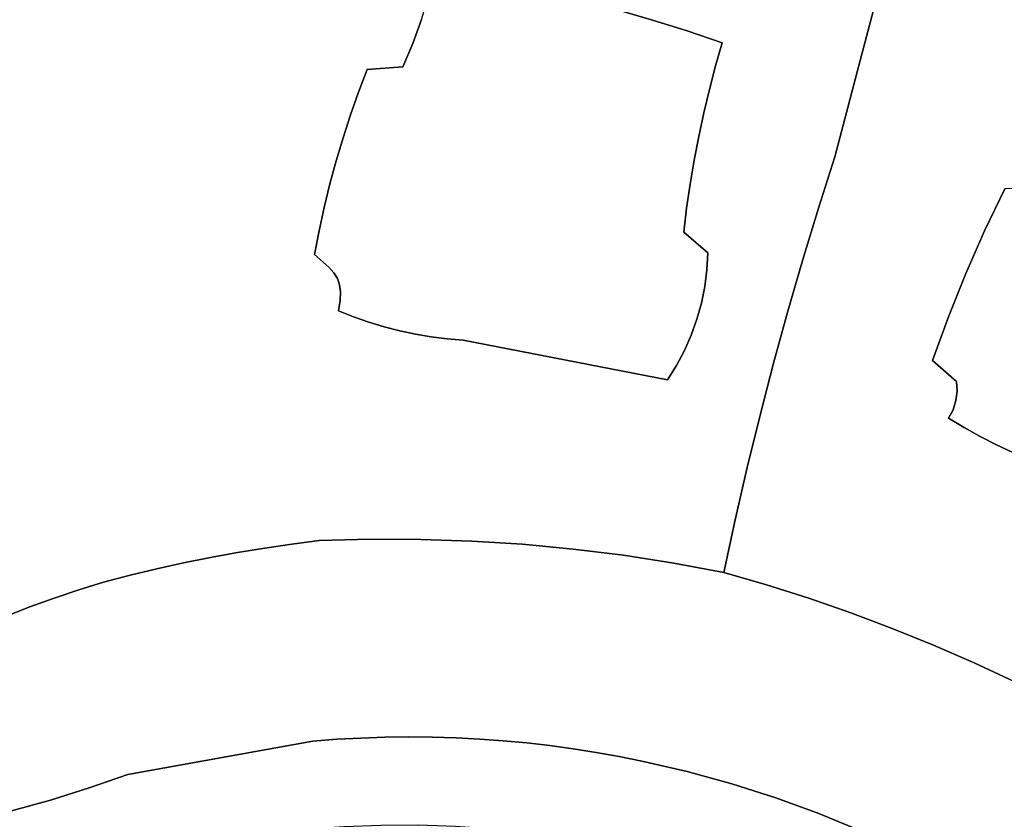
# Model space of a CAD drawing. Header units: inches. Extents: x 37.5 to 70.3, y 17.4 to 61.6.
# Tile 83 of 89: x 50.7 to 54.7, y 46.2 to 49.4. Entities that reach past the tile are written whole.
import ezdxf

# ---------------------------------------------------------------- set-up
doc = ezdxf.new("R2010")
doc.units = ezdxf.units.IN
doc.layers.add('SURFACES_FOR_SKETCHUP', color=7, linetype='Continuous')

msp = doc.modelspace()

# ---------------------------------------------------------------- linework, layer by layer
at = {"layer": 'SURFACES_FOR_SKETCHUP'}
for points, invisible_edges in [([(54.4425, 50.6321), (55.3007, 49.0305), (56.583, 51.538)], 11), ([(54.3209, 50.1923), (55.0131, 49.1368), (54.4425, 50.6321)], 3), ([(55.1574, 49.0849), (54.4425, 50.6321), (55.0131, 49.1368)], 3), ([(55.3007, 49.0305), (54.4425, 50.6321), (55.1574, 49.0849)], 3), ([(50.7494, 50.373), (50.6625, 50.2121), (52.0741, 49.223)], 10), ([(52.0741, 49.223), (52.3488, 49.6241), (50.7494, 50.373)], 11), ([(50.6625, 50.2121), (50.5784, 50.0498), (52.0741, 49.223)], 10), ([(53.2263, 49.4244), (54.3209, 50.1923), (53.0821, 49.4659)], 3), ([(54.3209, 50.1923), (53.2263, 49.4244), (54.2012, 49.7519)], 3), ([(54.3209, 50.1923), (54.2012, 49.7519), (55.0131, 49.1368)], 10), ([(50.5784, 50.0498), (50.4971, 49.8861), (52.0741, 49.223)], 10), ([(50.4971, 49.8861), (50.4186, 49.7211), (52.0394, 49.1319)], 10), ([(52.0394, 49.1319), (52.0741, 49.223), (50.4971, 49.8861)], 10), ([(53.3697, 49.3797), (54.2012, 49.7519), (53.2263, 49.4244)], 3), ([(53.512, 49.3317), (54.2012, 49.7519), (53.3697, 49.3797)], 3), ([(54.2012, 49.7519), (53.512, 49.3317), (54.0834, 49.3111)], 3), ([(54.2012, 49.7519), (54.0834, 49.3111), (55.0131, 49.1368)], 10), ([(50.4186, 49.7211), (50.3428, 49.5548), (52.007, 49.0399)], 10), ([(52.007, 49.0399), (52.0394, 49.1319), (50.4186, 49.7211)], 10), ([(52.3488, 49.6241), (52.0741, 49.223), (52.3247, 49.524)], 3), ([(50.3428, 49.5548), (50.2699, 49.3873), (51.9491, 48.8538)], 10), ([(51.9491, 48.8538), (51.9769, 48.9472), (50.3428, 49.5548)], 10), ([(51.9769, 48.9472), (52.007, 49.0399), (50.3428, 49.5548)], 10), ([(52.791, 49.5391), (52.6443, 49.5707), (52.2597, 49.3288)], 10), ([(52.295, 49.4255), (52.2597, 49.3288), (52.6443, 49.5707)], 10), ([(52.295, 49.4255), (52.3247, 49.524), (52.0741, 49.223)], 10), ([(52.937, 49.5041), (52.791, 49.5391), (52.2188, 49.2342)], 10), ([(52.2597, 49.3288), (52.2188, 49.2342), (52.791, 49.5391)], 10), ([(52.2188, 49.2342), (53.382, 48.7591), (52.937, 49.5041)], 11), ([(52.937, 49.5041), (53.3983, 48.8557), (53.0821, 49.4659)], 3), ([(53.3983, 48.8557), (52.937, 49.5041), (53.382, 48.7591)], 3), ([(53.0821, 49.4659), (53.4167, 48.9518), (53.2263, 49.4244)], 3), ([(53.4167, 48.9518), (53.0821, 49.4659), (53.3983, 48.8557)], 3), ([(52.295, 49.4255), (52.0741, 49.223), (52.2597, 49.3288)], 3), ([(50.2699, 49.3873), (50.1998, 49.2185), (51.9237, 48.7597)], 10), ([(51.9237, 48.7597), (51.9491, 48.8538), (50.2699, 49.3873)], 10), ([(53.4601, 49.1428), (53.2263, 49.4244), (53.4373, 49.0476)], 3), ([(53.2263, 49.4244), (53.4601, 49.1428), (53.3697, 49.3797)], 3), ([(53.4373, 49.0476), (53.2263, 49.4244), (53.4167, 48.9518)], 3), ([(53.485, 49.2375), (53.3697, 49.3797), (53.4601, 49.1428)], 3), ([(53.485, 49.2375), (53.512, 49.3317), (53.3697, 49.3797)], 8), ([(52.2188, 49.2342), (52.2597, 49.3288), (52.0741, 49.223)], 2), ([(53.512, 49.3317), (53.485, 49.2375), (54.0834, 49.3111)], 10), ([(53.9675, 48.8697), (54.0834, 49.3111), (53.485, 49.2375)], 10), ([(54.0834, 49.3111), (53.9675, 48.8697), (54.6557, 48.7404)], 10), ([(54.6557, 48.7404), (54.9524, 48.9842), (54.0834, 49.3111)], 11), ([(54.9747, 49.0363), (54.0834, 49.3111), (54.9524, 48.9842)], 3), ([(55.0131, 49.1368), (54.0834, 49.3111), (54.9747, 49.0363)], 3), ([(51.9769, 48.9472), (51.9491, 48.8538), (52.2188, 49.2342)], 10), ([(52.2188, 49.2342), (51.9491, 48.8538), (52.464, 48.1278)], 11), ([(51.9769, 48.9472), (52.2188, 49.2342), (52.007, 49.0399)], 3), ([(52.0394, 49.1319), (52.007, 49.0399), (52.2188, 49.2342)], 10), ([(52.2188, 49.2342), (52.0741, 49.223), (52.0394, 49.1319)], 8), ([(52.464, 48.1278), (53.3679, 48.6622), (52.2188, 49.2342)], 11), ([(53.382, 48.7591), (52.2188, 49.2342), (53.3679, 48.6622)], 3), ([(53.485, 49.2375), (53.4601, 49.1428), (53.9675, 48.8697)], 10), ([(50.1998, 49.2185), (50.1326, 49.0486), (51.8798, 48.5697)], 10), ([(51.8798, 48.5697), (51.9006, 48.665), (50.1998, 49.2185)], 10), ([(51.9006, 48.665), (51.9237, 48.7597), (50.1998, 49.2185)], 10), ([(53.4601, 49.1428), (53.4373, 49.0476), (53.9675, 48.8697)], 10), ([(50.1326, 49.0486), (50.0682, 48.8775), (51.8614, 48.474)], 10), ([(51.8614, 48.474), (51.8798, 48.5697), (50.1326, 49.0486)], 10), ([(53.4373, 49.0476), (53.4167, 48.9518), (53.9675, 48.8697)], 10), ([(53.4167, 48.9518), (53.3983, 48.8557), (53.9675, 48.8697)], 10), ([(50.0682, 48.8775), (50.0067, 48.7053), (51.8614, 48.474)], 10), ([(53.9014, 48.6622), (53.9675, 48.8697), (53.3983, 48.8557)], 10), ([(53.9675, 48.8697), (53.9014, 48.6622), (54.5738, 48.5703)], 10), ([(54.5738, 48.5703), (54.6557, 48.7404), (53.9675, 48.8697)], 10), ([(51.9491, 48.8538), (51.9237, 48.7597), (52.3989, 48.1331)], 10), ([(52.3989, 48.1331), (52.464, 48.1278), (51.9491, 48.8538)], 10), ([(53.3983, 48.8557), (53.382, 48.7591), (53.9014, 48.6622)], 10), ([(51.9237, 48.7597), (51.9006, 48.665), (52.27, 48.152)], 10), ([(52.27, 48.152), (52.3343, 48.1412), (51.9237, 48.7597)], 10), ([(52.3343, 48.1412), (52.3989, 48.1331), (51.9237, 48.7597)], 10), ([(53.3679, 48.6622), (53.4535, 48.4804), (53.382, 48.7591)], 3), ([(53.4535, 48.4804), (53.9014, 48.6622), (53.382, 48.7591)], 11), ([(54.5738, 48.5703), (54.4977, 48.3977), (54.8051, 48.7469)], 10), ([(54.8051, 48.7469), (54.4977, 48.3977), (54.895, 47.5911)], 11), ([(54.8051, 48.7469), (54.6557, 48.7404), (54.5738, 48.5703)], 8), ([(49.9481, 48.532), (51.8614, 48.474), (50.0067, 48.7053)], 3), ([(51.8798, 48.5697), (51.9393, 48.3998), (51.9006, 48.665)], 3), ([(51.9393, 48.3998), (51.954, 48.3768), (51.9006, 48.665)], 10), ([(51.9006, 48.665), (51.954, 48.3768), (52.27, 48.152)], 11), ([(53.356, 48.5649), (53.3679, 48.6622), (52.464, 48.1278)], 10), ([(53.3679, 48.6622), (53.356, 48.5649), (53.4535, 48.4804)], 8), ([(53.9014, 48.6622), (53.4535, 48.4804), (53.8382, 48.4538)], 3), ([(53.9014, 48.6622), (53.8382, 48.4538), (54.4977, 48.3977)], 10), ([(54.4977, 48.3977), (54.5738, 48.5703), (53.9014, 48.6622)], 10), ([(51.8798, 48.5697), (51.8614, 48.474), (51.919, 48.4225)], 8), ([(51.8798, 48.5697), (51.919, 48.4225), (51.9393, 48.3998)], 9), ([(52.464, 48.1278), (53.3868, 48.1479), (53.356, 48.5649)], 11), ([(53.4498, 48.412), (53.4535, 48.4804), (53.356, 48.5649)], 8), ([(53.4279, 48.2775), (53.4413, 48.3443), (53.356, 48.5649)], 10), ([(53.4498, 48.412), (53.356, 48.5649), (53.4413, 48.3443)], 3), ([(53.4279, 48.2775), (53.356, 48.5649), (53.4097, 48.2119)], 3), ([(53.4097, 48.2119), (53.356, 48.5649), (53.3868, 48.1479)], 3), ([(49.8924, 48.3577), (51.1149, 47.176), (49.9481, 48.532)], 3), ([(49.9481, 48.532), (51.1149, 47.176), (51.8614, 48.474)], 11), ([(51.2231, 47.2018), (51.8614, 48.474), (51.1149, 47.176)], 3), ([(51.3317, 47.2257), (51.8614, 48.474), (51.2231, 47.2018)], 3), ([(51.8614, 48.474), (51.3317, 47.2257), (51.9589, 48.2465)], 11), ([(51.8614, 48.474), (51.9589, 48.2465), (51.919, 48.4225)], 3), ([(53.4498, 48.412), (53.8382, 48.4538), (53.4535, 48.4804)], 3), ([(53.8382, 48.4538), (53.4498, 48.412), (53.7777, 48.2446)], 3), ([(53.7777, 48.2446), (54.4275, 48.2225), (53.8382, 48.4538)], 3), ([(54.4275, 48.2225), (54.4977, 48.3977), (53.8382, 48.4538)], 10), ([(51.9656, 48.2883), (51.967, 48.3228), (51.919, 48.4225)], 10), ([(51.9393, 48.3998), (51.919, 48.4225), (51.967, 48.3228)], 10), ([(51.9589, 48.2465), (51.9656, 48.2883), (51.919, 48.4225)], 10), ([(51.9632, 48.3517), (51.9393, 48.3998), (51.967, 48.3228)], 3), ([(51.9632, 48.3517), (51.954, 48.3768), (51.9393, 48.3998)], 8), ([(53.4413, 48.3443), (53.7777, 48.2446), (53.4498, 48.412)], 3), ([(54.4275, 48.2225), (54.4607, 47.9606), (54.4977, 48.3977)], 3), ([(54.4607, 47.9606), (54.7567, 47.6429), (54.4977, 48.3977)], 11), ([(54.7567, 47.6429), (54.8254, 47.6159), (54.4977, 48.3977)], 10), ([(54.8254, 47.6159), (54.895, 47.5911), (54.4977, 48.3977)], 10), ([(49.8397, 48.1824), (51.0072, 47.1483), (49.8924, 48.3577)], 3), ([(51.1149, 47.176), (49.8924, 48.3577), (51.0072, 47.1483)], 3), ([(52.2064, 48.1656), (52.27, 48.152), (51.954, 48.3768)], 10), ([(51.9632, 48.3517), (52.1433, 48.1818), (51.954, 48.3768)], 3), ([(52.2064, 48.1656), (51.954, 48.3768), (52.1433, 48.1818)], 3), ([(51.967, 48.3228), (52.081, 48.2007), (51.9632, 48.3517)], 3), ([(52.1433, 48.1818), (51.9632, 48.3517), (52.081, 48.2007)], 3), ([(51.9656, 48.2883), (52.0195, 48.2223), (51.967, 48.3228)], 3), ([(52.0195, 48.2223), (52.081, 48.2007), (51.967, 48.3228)], 10), ([(53.4279, 48.2775), (53.7777, 48.2446), (53.4413, 48.3443)], 3), ([(51.9589, 48.2465), (52.0195, 48.2223), (51.9656, 48.2883)], 2), ([(53.4279, 48.2775), (53.4097, 48.2119), (53.7777, 48.2446)], 10), ([(51.4407, 47.2477), (51.9589, 48.2465), (51.3317, 47.2257)], 3), ([(51.5501, 47.2677), (51.9589, 48.2465), (51.4407, 47.2477)], 3), ([(51.6598, 47.2858), (51.9589, 48.2465), (51.5501, 47.2677)], 3), ([(51.7698, 47.3019), (51.9589, 48.2465), (51.6598, 47.2858)], 3), ([(51.8802, 47.3161), (51.9589, 48.2465), (51.7698, 47.3019)], 3), ([(52.0195, 48.2223), (51.9589, 48.2465), (51.8802, 47.3161)], 10), ([(53.7202, 48.0346), (53.7777, 48.2446), (53.4097, 48.2119)], 10), ([(53.7202, 48.0346), (54.3633, 48.0451), (53.7777, 48.2446)], 3), ([(54.4275, 48.2225), (53.7777, 48.2446), (54.3633, 48.0451)], 3), ([(52.0195, 48.2223), (51.8802, 47.3161), (52.081, 48.2007)], 3), ([(52.0862, 47.3216), (52.081, 48.2007), (51.8802, 47.3161)], 3), ([(52.081, 48.2007), (52.0862, 47.3216), (52.1433, 48.1818)], 3), ([(53.4097, 48.2119), (53.3868, 48.1479), (53.7202, 48.0346)], 10), ([(54.4275, 48.2225), (54.3633, 48.0451), (54.4607, 47.9606)], 8), ([(49.7979, 48.0505), (50.8074, 47.0834), (49.8397, 48.1824)], 3), ([(50.9069, 47.117), (49.8397, 48.1824), (50.8074, 47.0834)], 3), ([(51.0072, 47.1483), (49.8397, 48.1824), (50.9069, 47.117)], 3), ([(52.1433, 48.1818), (52.0862, 47.3216), (52.2064, 48.1656)], 3), ([(52.2064, 48.1656), (52.0862, 47.3216), (52.27, 48.152)], 3), ([(52.2921, 47.3209), (52.27, 48.152), (52.0862, 47.3216)], 3), ([(52.27, 48.152), (52.2921, 47.3209), (52.3343, 48.1412)], 3), ([(52.3343, 48.1412), (52.2921, 47.3209), (52.3989, 48.1331)], 3), ([(52.3989, 48.1331), (52.2921, 47.3209), (52.464, 48.1278)], 3), ([(52.4978, 47.314), (52.464, 48.1278), (52.2921, 47.3209)], 3), ([(53.3868, 48.1479), (52.464, 48.1278), (53.3594, 48.0855)], 3), ([(52.464, 48.1278), (52.7032, 47.3009), (53.291, 47.9671)], 3), ([(52.7032, 47.3009), (52.464, 48.1278), (52.4978, 47.314)], 3), ([(53.3274, 48.0252), (53.3594, 48.0855), (52.464, 48.1278)], 10), ([(52.464, 48.1278), (53.291, 47.9671), (53.3274, 48.0252)], 8), ([(53.3868, 48.1479), (53.3594, 48.0855), (53.7202, 48.0346)], 10), ([(53.3594, 48.0855), (53.3274, 48.0252), (53.6654, 47.8238)], 10), ([(53.7202, 48.0346), (53.3594, 48.0855), (53.6654, 47.8238)], 3), ([(49.7979, 48.0505), (49.7601, 47.9176), (50.8074, 47.0834)], 10), ([(53.7202, 48.0346), (53.6654, 47.8238), (54.3633, 48.0451)], 10), ([(54.4282, 47.8111), (54.3633, 48.0451), (53.6654, 47.8238)], 11), ([(54.4631, 47.9215), (54.4607, 47.9606), (54.3633, 48.0451)], 8), ([(54.4466, 47.8458), (54.4583, 47.8829), (54.3633, 48.0451)], 10), ([(54.4631, 47.9215), (54.3633, 48.0451), (54.4583, 47.8829)], 3), ([(54.4466, 47.8458), (54.3633, 48.0451), (54.4282, 47.8111)], 3), ([(53.3274, 48.0252), (53.291, 47.9671), (53.6654, 47.8238)], 10), ([(52.9081, 47.2817), (53.291, 47.9671), (52.7032, 47.3009)], 3), ([(53.1124, 47.2564), (53.291, 47.9671), (52.9081, 47.2817)], 3), ([(53.291, 47.9671), (53.1124, 47.2564), (53.6136, 47.6124)], 11), ([(53.6136, 47.6124), (53.6654, 47.8238), (53.291, 47.9671)], 10), ([(54.6889, 47.6722), (54.7567, 47.6429), (54.4607, 47.9606)], 10), ([(54.4631, 47.9215), (54.6221, 47.7037), (54.4607, 47.9606)], 3), ([(54.6889, 47.6722), (54.4607, 47.9606), (54.6221, 47.7037)], 3), ([(49.7601, 47.9176), (49.7264, 47.7836), (50.7087, 47.0474)], 10), ([(50.7087, 47.0474), (50.8074, 47.0834), (49.7601, 47.9176)], 10), ([(54.4583, 47.8829), (54.5564, 47.7374), (54.4631, 47.9215)], 3), ([(54.6221, 47.7037), (54.4631, 47.9215), (54.5564, 47.7374)], 3), ([(54.4466, 47.8458), (54.4917, 47.7732), (54.4583, 47.8829)], 3), ([(54.4917, 47.7732), (54.5564, 47.7374), (54.4583, 47.8829)], 10), ([(54.4282, 47.8111), (54.4917, 47.7732), (54.4466, 47.8458)], 2), ([(53.6136, 47.6124), (54.4282, 47.8111), (53.6654, 47.8238)], 3), ([(53.6136, 47.6124), (53.8623, 47.0825), (54.4282, 47.8111)], 11), ([(54.032, 47.0236), (54.4282, 47.8111), (53.8623, 47.0825)], 3), ([(54.4282, 47.8111), (54.032, 47.0236), (54.4917, 47.7732)], 3), ([(50.611, 47.009), (50.7087, 47.0474), (49.7264, 47.7836)], 10), ([(54.2002, 46.9605), (54.4917, 47.7732), (54.032, 47.0236)], 3), ([(54.4917, 47.7732), (54.2002, 46.9605), (54.5564, 47.7374)], 3), ([(54.5564, 47.7374), (54.2002, 46.9605), (54.6221, 47.7037)], 3), ([(54.3667, 46.8931), (54.6221, 47.7037), (54.2002, 46.9605)], 3), ([(54.6221, 47.7037), (54.3667, 46.8931), (54.6889, 47.6722)], 3), ([(54.6889, 47.6722), (54.3667, 46.8931), (54.7567, 47.6429)], 3), ([(54.5315, 46.8216), (54.7567, 47.6429), (54.3667, 46.8931)], 3), ([(54.7567, 47.6429), (54.5315, 46.8216), (54.8254, 47.6159)], 3), ([(53.6136, 47.6124), (53.1124, 47.2564), (53.5646, 47.4002)], 3), ([(53.6136, 47.6124), (53.5646, 47.4002), (53.8623, 47.0825)], 10), ([(54.8254, 47.6159), (54.5315, 46.8216), (54.895, 47.5911)], 3), ([(54.6945, 46.7459), (54.895, 47.5911), (54.5315, 46.8216)], 3), ([(53.3159, 47.2249), (53.5646, 47.4002), (53.1124, 47.2564)], 3), ([(53.3159, 47.2249), (53.5185, 47.1873), (53.5646, 47.4002)], 8), ([(53.5185, 47.1873), (53.6911, 47.137), (53.5646, 47.4002)], 2), ([(53.6911, 47.137), (53.8623, 47.0825), (53.5646, 47.4002)], 10), ([(51.7698, 47.3019), (51.9521, 46.5115), (51.8802, 47.3161)], 3), ([(51.8802, 47.3161), (52.0492, 46.5167), (52.0862, 47.3216)], 3), ([(52.0492, 46.5167), (51.8802, 47.3161), (51.9521, 46.5115)], 3), ([(52.1461, 46.5199), (52.0862, 47.3216), (52.0492, 46.5167)], 3), ([(52.0862, 47.3216), (52.1461, 46.5199), (52.2921, 47.3209)], 3), ([(52.2427, 46.521), (52.2921, 47.3209), (52.1461, 46.5199)], 3), ([(52.3389, 46.5201), (52.2921, 47.3209), (52.2427, 46.521)], 3), ([(52.2921, 47.3209), (52.3389, 46.5201), (52.4978, 47.314)], 3), ([(52.4349, 46.5172), (52.4978, 47.314), (52.3389, 46.5201)], 3), ([(52.5304, 46.5123), (52.4978, 47.314), (52.4349, 46.5172)], 3), ([(52.4978, 47.314), (52.5304, 46.5123), (52.7032, 47.3009)], 3), ([(51.5501, 47.2677), (51.8548, 46.5042), (51.6598, 47.2858)], 3), ([(51.6598, 47.2858), (51.8548, 46.5042), (51.7698, 47.3019)], 3), ([(51.9521, 46.5115), (51.7698, 47.3019), (51.8548, 46.5042)], 3), ([(52.6256, 46.5054), (52.7032, 47.3009), (52.5304, 46.5123)], 3), ([(52.7204, 46.4965), (52.7032, 47.3009), (52.6256, 46.5054)], 3), ([(52.7032, 47.3009), (52.7204, 46.4965), (52.9081, 47.2817)], 3), ([(52.8147, 46.4857), (52.9081, 47.2817), (52.7204, 46.4965)], 3), ([(52.9086, 46.473), (52.9081, 47.2817), (52.8147, 46.4857)], 3), ([(52.9081, 47.2817), (52.9086, 46.473), (53.1124, 47.2564)], 3), ([(51.3317, 47.2257), (51.8548, 46.5042), (51.4407, 47.2477)], 3), ([(51.4407, 47.2477), (51.8548, 46.5042), (51.5501, 47.2677)], 3), ([(53.002, 46.4584), (53.1124, 47.2564), (52.9086, 46.473)], 3), ([(53.0949, 46.4419), (53.1124, 47.2564), (53.002, 46.4584)], 3), ([(53.1124, 47.2564), (53.0949, 46.4419), (53.3159, 47.2249)], 3), ([(51.8548, 46.5042), (51.3317, 47.2257), (51.1058, 46.3688)], 3), ([(51.2231, 47.2018), (51.1058, 46.3688), (51.3317, 47.2257)], 3), ([(51.1149, 47.176), (51.1058, 46.3688), (51.2231, 47.2018)], 3), ([(53.1872, 46.4234), (53.3159, 47.2249), (53.0949, 46.4419)], 3), ([(53.3159, 47.2249), (53.1872, 46.4234), (53.5185, 47.1873)], 3), ([(51.0072, 47.1483), (51.1058, 46.3688), (51.1149, 47.176)], 3), ([(53.3702, 46.381), (53.5185, 47.1873), (53.1872, 46.4234)], 3), ([(53.6911, 47.137), (53.5185, 47.1873), (53.3702, 46.381)], 10), ([(50.8074, 47.0834), (51.1058, 46.3688), (50.9069, 47.117)], 3), ([(50.9069, 47.117), (51.1058, 46.3688), (51.0072, 47.1483)], 3), ([(53.3702, 46.381), (53.5507, 46.3313), (53.6911, 47.137)], 10), ([(53.8623, 47.0825), (53.6911, 47.137), (53.5507, 46.3313)], 10), ([(50.7087, 47.0474), (50.9491, 46.3148), (50.8074, 47.0834)], 3), ([(51.1058, 46.3688), (50.8074, 47.0834), (50.9491, 46.3148)], 3), ([(53.5507, 46.3313), (53.7286, 46.2744), (53.8623, 47.0825)], 10), ([(54.032, 47.0236), (53.8623, 47.0825), (53.7286, 46.2744)], 10), ([(50.611, 47.009), (50.9491, 46.3148), (50.7087, 47.0474)], 3), ([(50.5142, 46.9684), (50.7925, 46.2652), (50.611, 47.009)], 3), ([(50.9491, 46.3148), (50.611, 47.009), (50.7925, 46.2652)], 3), ([(53.7286, 46.2744), (53.9036, 46.2104), (54.032, 47.0236)], 10), ([(54.2002, 46.9605), (54.032, 47.0236), (53.9036, 46.2104)], 10), ([(50.4184, 46.9254), (50.7925, 46.2652), (50.5142, 46.9684)], 3), ([(54.2002, 46.9605), (53.9036, 46.2104), (54.3667, 46.8931)], 3), ([(50.7925, 46.2652), (50.4184, 46.9254), (50.6355, 46.2212)], 3), ([(54.0756, 46.1395), (54.3667, 46.8931), (53.9036, 46.2104)], 3), ([(54.3667, 46.8931), (54.0756, 46.1395), (54.5315, 46.8216)], 3), ([(54.2444, 46.0618), (54.5315, 46.8216), (54.0756, 46.1395)], 3), ([(54.5315, 46.8216), (54.2444, 46.0618), (54.6945, 46.7459)], 3), ([(54.4096, 45.9774), (54.6945, 46.7459), (54.2444, 46.0618)], 3), ([(54.6945, 46.7459), (54.4096, 45.9774), (54.8556, 46.6661)], 3), ([(54.9943, 46.5656), (54.8556, 46.6661), (54.4096, 45.9774)], 10), ([(54.9943, 46.5656), (54.4096, 45.9774), (54.5713, 45.8864)], 9), ([(54.9943, 46.5656), (54.5713, 45.8864), (55.071, 46.5139)], 3), ([(52.0492, 46.5167), (51.9521, 46.5115), (51.9798, 46.1586)], 10), ([(51.9798, 46.1586), (52.1307, 46.1643), (52.0492, 46.5167)], 10), ([(52.1461, 46.5199), (52.0492, 46.5167), (52.1307, 46.1643)], 10), ([(52.1307, 46.1643), (52.2813, 46.1646), (52.2427, 46.521)], 10), ([(52.2427, 46.521), (52.1461, 46.5199), (52.1307, 46.1643)], 10), ([(52.3389, 46.5201), (52.2427, 46.521), (52.2813, 46.1646)], 10), ([(52.2813, 46.1646), (52.4317, 46.1596), (52.3389, 46.5201)], 10), ([(52.4349, 46.5172), (52.3389, 46.5201), (52.4317, 46.1596)], 10), ([(52.5304, 46.5123), (52.4349, 46.5172), (52.4317, 46.1596)], 10), ([(51.8548, 46.5042), (51.1058, 46.3688), (51.8289, 46.1476)], 10), ([(51.8289, 46.1476), (51.9798, 46.1586), (51.8548, 46.5042)], 10), ([(51.9521, 46.5115), (51.8548, 46.5042), (51.9798, 46.1586)], 10), ([(52.4317, 46.1596), (52.5816, 46.1494), (52.5304, 46.5123)], 10), ([(52.6256, 46.5054), (52.5304, 46.5123), (52.5816, 46.1494)], 10), ([(52.7204, 46.4965), (52.6256, 46.5054), (52.5816, 46.1494)], 10), ([(52.5816, 46.1494), (52.7309, 46.1338), (52.7204, 46.4965)], 10), ([(52.8147, 46.4857), (52.7204, 46.4965), (52.7309, 46.1338)], 10), ([(52.7309, 46.1338), (52.8795, 46.1131), (52.8147, 46.4857)], 10), ([(52.9086, 46.473), (52.8147, 46.4857), (52.8795, 46.1131)], 10), ([(54.7291, 45.789), (55.071, 46.5139), (54.5713, 45.8864)], 3), ([(53.002, 46.4584), (52.9086, 46.473), (52.8795, 46.1131)], 10), ([(52.8795, 46.1131), (53.0272, 46.0871), (53.002, 46.4584)], 10), ([(53.0949, 46.4419), (53.002, 46.4584), (53.0272, 46.0871)], 10), ([(53.1872, 46.4234), (53.0949, 46.4419), (53.0272, 46.0871)], 10), ([(53.0272, 46.0871), (53.1739, 46.056), (53.1872, 46.4234)], 10), ([(53.3702, 46.381), (53.1872, 46.4234), (53.1739, 46.056)], 10), ([(50.9491, 46.3148), (51.2823, 46.0176), (51.1058, 46.3688)], 3), ([(51.2823, 46.0176), (51.8289, 46.1476), (51.1058, 46.3688)], 10), ([(53.1739, 46.056), (53.3195, 46.0197), (53.3702, 46.381)], 10), ([(53.5507, 46.3313), (53.3702, 46.381), (53.3195, 46.0197)], 10), ([(53.5507, 46.3313), (53.3195, 46.0197), (53.4638, 45.9783)], 9), ([(53.5507, 46.3313), (53.4638, 45.9783), (53.7286, 46.2744)], 3), ([(50.7925, 46.2652), (51.2823, 46.0176), (50.9491, 46.3148)], 3), ([(50.6355, 46.2212), (50.7447, 45.5856), (50.7925, 46.2652)], 3), ([(50.8483, 45.5733), (50.7925, 46.2652), (50.7447, 45.5856)], 3), ([(51.2823, 46.0176), (50.7925, 46.2652), (50.8483, 45.5733)], 11), ([(53.6067, 45.9318), (53.7286, 46.2744), (53.4638, 45.9783)], 3), ([(53.748, 45.8803), (53.7286, 46.2744), (53.6067, 45.9318)], 3), ([(53.7286, 46.2744), (53.748, 45.8803), (53.9036, 46.2104)], 3), ([(50.7447, 45.5856), (50.6355, 46.2212), (50.6383, 45.5929)], 3), ([(53.8877, 45.8237), (53.9036, 46.2104), (53.748, 45.8803)], 3), ([(53.9036, 46.2104), (53.8877, 45.8237), (54.0756, 46.1395)], 3)]:
    msp.add_3dface(points, dxfattribs=dict(at, invisible_edges=invisible_edges))

doc.saveas('drawing.dxf')
